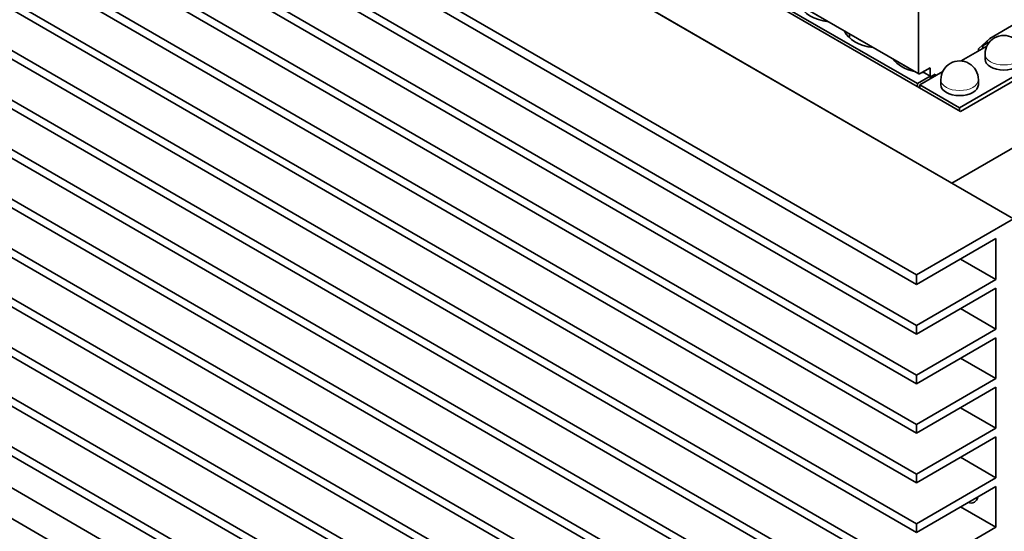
# Model space of a CAD drawing. Extents: x -249 to 1342, y -192 to 297.
# Tile 38 of 59: x 321 to 341, y 190 to 200. Entities that reach past the tile are written whole.
import ezdxf

# ---------------------------------------------------------------- set-up
doc = ezdxf.new("R2010")
doc.units = 0

msp = doc.modelspace()

# ---------------------------------------------------------------- linework, layer by layer
at = {"color": 7, "lineweight": 35}
for p, q in [((320.051239, 208.115891), (340.910889, 196.072556)), ((321.288666, 207.399414), (339.673431, 196.784958)), ((318.106689, 206.993195), (338.966339, 194.949875)), ((338.966339, 194.755966), (318.106689, 206.799286)), ((338.966339, 193.939468), (318.106689, 205.982788)), ((318.106689, 205.80928), (338.966339, 193.765961)), ((318.106689, 204.992783), (338.966339, 192.949463)), ((338.966339, 192.775955), (318.106689, 204.819275)), ((318.106689, 204.002777), (338.966339, 191.959457)), ((338.966339, 191.78595), (318.106689, 203.829285)), ((318.106689, 203.012787), (338.966339, 190.969452)), ((338.966339, 190.795944), (318.106689, 202.839279)), ((318.106689, 202.022781), (338.966339, 189.979462)), ((338.966339, 189.805954), (318.106689, 201.849274)), ((318.106689, 201.032776), (338.966339, 188.989456)), ((338.966339, 188.815948), (318.106689, 200.859268)), ((318.106689, 200.04277), (338.966339, 187.999451)), ((338.966339, 187.825943), (318.106689, 199.869263)), ((318.106689, 199.05278), (338.966339, 187.009445)), ((338.966339, 186.835938), (318.106689, 198.879272)), ((338.966339, 186.01944), (318.106689, 198.062775)), ((318.106689, 197.889267), (338.966339, 185.845947)), ((318.106689, 197.072769), (338.966339, 185.029449)), ((338.966339, 184.855942), (318.106689, 196.899261)), ((318.106689, 196.082764), (338.966339, 184.039444)), ((338.966339, 183.865936), (318.106689, 195.909256)), ((318.106689, 195.092758), (338.966339, 183.049438)), ((338.966339, 182.875931), (318.106689, 194.919266)), ((318.106689, 194.102768), (338.966339, 182.059433)), ((338.966339, 181.885925), (318.106689, 193.92926)), ((318.106689, 193.112762), (338.966339, 181.069427)), ((338.966339, 180.895935), (318.106689, 192.939255)), ((318.106689, 192.29422), (338.966339, 180.2509)), ((318.106689, 191.681854), (338.966339, 179.638519))]:
    msp.add_line(p, q, dxfattribs=at)
at = {"color": 7, "lineweight": 35, "ltscale": 0.464382}
msp.add_line((339.85022, 198.213821), (323.76355, 207.501465), dxfattribs=at)
at = {"color": 7, "lineweight": 13, "ltscale": 0.103695}
msp.add_line((335.418427, 201.050125), (339.010529, 198.976227), dxfattribs=at)
at = {"color": 7, "lineweight": 35, "ltscale": 0.103695}
for p, q in [((335.423615, 201.038681), (339.015717, 198.964783)), ((335.395447, 200.84906), (338.987549, 198.775162))]:
    msp.add_line(p, q, dxfattribs=at)
at = {"color": 7, "lineweight": 35, "ltscale": 0.044907}
msp.add_line((339.010529, 198.976227), (339.010529, 200.772522), dxfattribs=at)
at = {"color": 7, "lineweight": 35, "ltscale": 0.014799}
msp.add_line((340.946228, 199.971329), (340.433594, 199.675354), dxfattribs=at)
at = {"color": 7, "lineweight": 35, "ltscale": 0.001942}
msp.add_line((337.630066, 199.764786), (337.630066, 199.687088), dxfattribs=at)
at = {"color": 7, "lineweight": 35, "ltscale": 0.007658}
msp.add_line((340.433594, 199.675354), (340.210846, 199.465103), dxfattribs=at)
at = {"color": 7, "lineweight": 35, "ltscale": 0.001018}
msp.add_line((340.366486, 199.61203), (340.401764, 199.59166), dxfattribs=at)
at = {"color": 7, "lineweight": 35, "ltscale": 0.014919}
msp.add_line((339.85965, 199.223557), (340.376465, 199.521957), dxfattribs=at)
at = {"color": 7, "lineweight": 35, "ltscale": 0.00097}
for p, q in [((340.210846, 199.465103), (340.210846, 199.426315)), ((339.254944, 198.913223), (339.254944, 198.874435))]:
    msp.add_line(p, q, dxfattribs=at)
at = {"color": 7, "lineweight": 35, "ltscale": 0.001706}
msp.add_line((340.286163, 199.469818), (340.304535, 199.535522), dxfattribs=at)
at = {"color": 7, "lineweight": 35, "ltscale": 0.000342}
msp.add_line((340.304535, 199.535522), (340.292694, 199.542358), dxfattribs=at)
at = {"color": 7, "lineweight": 35, "ltscale": 0.002807}
msp.add_line((340.401764, 199.59166), (340.304535, 199.535522), dxfattribs=at)
at = {"color": 7, "lineweight": 35, "ltscale": 0.000421}
msp.add_line((340.401764, 199.59166), (340.408173, 199.57608), dxfattribs=at)
at = {"color": 7, "lineweight": 35, "ltscale": 0.000448}
msp.add_line((338.528076, 199.246307), (338.528076, 199.228394), dxfattribs=at)
at = {"color": 7, "lineweight": 35, "ltscale": 0.051031}
msp.add_line((341.598541, 199.308945), (339.83078, 198.28833), dxfattribs=at)
at = {"color": 7, "lineweight": 35, "ltscale": 0.053582}
msp.add_line((341.70636, 199.285477), (339.85022, 198.213821), dxfattribs=at)
at = {"color": 7, "lineweight": 35, "ltscale": 0.002552}
for p, q in [((340.339661, 199.359985), (340.339661, 199.257919)), ((339.45578, 198.84967), (339.45578, 198.747604)), ((340.20578, 198.84967), (340.20578, 198.747604))]:
    msp.add_line(p, q, dxfattribs=at)
at = {"color": 7, "lineweight": 35, "ltscale": 0.006124}
msp.add_line((339.240326, 199.088501), (339.028198, 198.966019), dxfattribs=at)
at = {"color": 7, "lineweight": 35, "ltscale": 0.004082}
msp.add_line((339.240326, 198.925201), (339.240326, 199.088501), dxfattribs=at)
at = {"color": 7, "lineweight": 35, "ltscale": 0.007399}
msp.add_line((339.243866, 198.923157), (338.987549, 198.775162), dxfattribs=at)
at = {"color": 7, "lineweight": 35, "ltscale": 0.013201}
msp.add_line((339.035278, 198.747604), (339.492584, 199.011642), dxfattribs=at)
at = {"color": 7, "lineweight": 35, "ltscale": 0.000238}
msp.add_line((339.081238, 198.996643), (339.089478, 198.991882), dxfattribs=at)
at = {"color": 7, "lineweight": 35, "ltscale": 0.003319}
msp.add_line((339.243866, 198.923157), (339.128876, 198.989548), dxfattribs=at)
at = {"color": 7, "lineweight": 35, "ltscale": 0.001285}
msp.add_line((339.251221, 198.872284), (339.243866, 198.923157), dxfattribs=at)
at = {"color": 7, "lineweight": 35, "ltscale": 0.002744}
msp.add_line((339.341095, 198.962952), (339.246033, 198.908081), dxfattribs=at)
at = {"color": 7, "lineweight": 35, "ltscale": 0.000969}
msp.add_line((339.341095, 198.962952), (339.341095, 198.924179), dxfattribs=at)
at = {"color": 7, "lineweight": 35, "ltscale": 0.107165}
msp.add_line((343.385742, 198.928253), (339.673431, 196.784958), dxfattribs=at)
at = {"color": 7, "lineweight": 35, "ltscale": 0.001582}
for p, q in [((338.987549, 198.775162), (338.987549, 198.711884)), ((339.035278, 198.684326), (339.035278, 198.747604)), ((339.83078, 198.225052), (339.83078, 198.28833))]:
    msp.add_line(p, q, dxfattribs=at)
at = {"color": 7, "lineweight": 35, "ltscale": 0.022964}
msp.add_line((339.83078, 198.28833), (339.035278, 198.747604), dxfattribs=at)
at = {"color": 7, "lineweight": 35, "ltscale": 0.056134}
msp.add_line((340.910889, 196.072556), (338.966339, 194.949875), dxfattribs=at)
at = {"color": 7, "lineweight": 35, "ltscale": 0.045927}
for p, q in [((340.557312, 195.674515), (338.966339, 194.755966)), ((340.557312, 194.858017), (338.966339, 193.939468)), ((340.557312, 194.684509), (338.966339, 193.765961)), ((340.557312, 190.89801), (338.966339, 189.979462)), ((340.557312, 190.724503), (338.966339, 189.805954)), ((340.557312, 189.908005), (338.966339, 188.989456))]:
    msp.add_line(p, q, dxfattribs=at)
at = {"color": 7, "lineweight": 35, "ltscale": 0.020412}
for p, q in [((340.557312, 195.674515), (340.557312, 194.858017)), ((340.557312, 194.858017), (339.85022, 195.266266)), ((340.557312, 194.684509), (340.557312, 193.868027)), ((339.85022, 194.27626), (340.557312, 193.868027)), ((340.557312, 193.694519), (340.557312, 192.878021)), ((339.85022, 193.28627), (340.557312, 192.878021)), ((340.557312, 192.704514), (340.557312, 191.888016)), ((339.85022, 192.296265), (340.557312, 191.888016)), ((340.557312, 191.714508), (340.557312, 190.89801)), ((339.85022, 191.306259), (340.557312, 190.89801)), ((340.557312, 190.724503), (340.557312, 189.908005)), ((339.85022, 190.316254), (340.557312, 189.908005))]:
    msp.add_line(p, q, dxfattribs=at)
at = {"color": 7, "lineweight": 35, "ltscale": 0.004848}
msp.add_line((338.966339, 194.949875), (338.966339, 194.755966), dxfattribs=at)
at = {"color": 7, "lineweight": 35, "ltscale": 0.004338}
for p, q in [((338.966339, 193.765961), (338.966339, 193.939468)), ((338.966339, 192.949463), (338.966339, 192.775955)), ((338.966339, 191.959457), (338.966339, 191.78595)), ((338.966339, 190.969452), (338.966339, 190.795944)), ((338.966339, 189.979462), (338.966339, 189.805954))]:
    msp.add_line(p, q, dxfattribs=at)
at = {"color": 7, "lineweight": 35, "ltscale": 0.045928}
for p, q in [((340.557312, 193.868027), (338.966339, 192.949463)), ((340.557312, 193.694519), (338.966339, 192.775955)), ((340.557312, 192.878021), (338.966339, 191.959457)), ((340.557312, 192.704514), (338.966339, 191.78595)), ((340.557312, 191.888016), (338.966339, 190.969452)), ((340.557312, 191.714508), (338.966339, 190.795944))]:
    msp.add_line(p, q, dxfattribs=at)
at = {"color": 7, "lineweight": 35}
for centre, start, end in [((340.714661, 199.359985), 120.000003, 180.000005), ((340.714661, 199.359985), 60.000002, 120.000003), ((339.83078, 198.84967), 60.000002, 120.000003), ((339.83078, 198.84967), 120.000003, 180.000005), ((339.83078, 198.84967), 0, 60.000002)]:
    msp.add_arc(centre, 0.375, start, end, dxfattribs=at)
for centre, major_axis, start_param, end_param in [((337.387756, 200.443878), (0.774994, 0), 3.375701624, 4.477868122), ((338.285767, 199.9254), (0.774994, 0), 3.375701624, 4.477868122), ((338.317566, 199.927444), (-0.6875, 0), 0.703272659, 0.862790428), ((339.183777, 199.406921), (0.725006, 0), 3.500880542, 4.351942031), ((340.714661, 199.257919), (0.375, 0), 3.141592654, 6.283185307), ((339.215576, 199.408966), (-0.6875, 0), 0.703272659, 0.862790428), ((339.028198, 198.986435), (-0.012512, -0.021652), 5.497787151, 6.283185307), ((339.028198, 198.986435), (-0.012512, -0.021652), 6.283185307, 7.068583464), ((339.183777, 199.406921), (0.725006, 0), 4.561857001, 4.63659367), ((339.83078, 198.747604), (0.375, 0), 3.141592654, 6.283185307), ((339.938599, 190.734711), (0.1875, -0.324753), 5.726233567, 6.283185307), ((339.938599, 190.734711), (0.1875, -0.324753), 0, 0.556952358)]:
    msp.add_ellipse(centre, major_axis=major_axis, ratio=0.57735, start_param=start_param, end_param=end_param, dxfattribs=at)
at = {"color": 7, "lineweight": 13}
for centre in [(340.714661, 199.359985), (339.83078, 198.84967)]:
    msp.add_ellipse(centre, major_axis=(0.375, 0), ratio=0.57735, start_param=3.141592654, end_param=6.283185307, dxfattribs=at)

doc.saveas('drawing.dxf')
